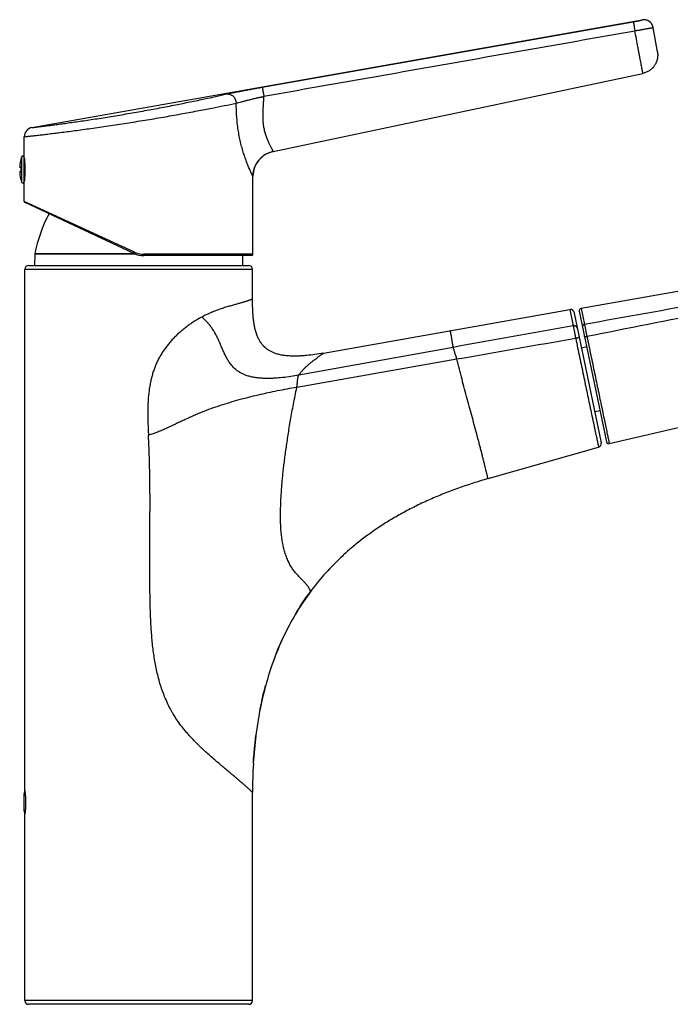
# Model space of a CAD drawing. Header units: millimetres. Extents: x -139 to 522, y -59 to 433.
# Tile 36 of 40: x 251 to 391, y 221 to 433. Entities that reach past the tile are written whole.
import ezdxf

# ---------------------------------------------------------------- set-up
doc = ezdxf.new("R2010")
doc.units = ezdxf.units.MM
doc.header["$LTSCALE"] = 23.1
doc.layers.get('0').update_dxf_attribs({"linetype": 'CONTINUOUS'})
doc.layers.add('ACHSEN', color=7, linetype='CONTINUOUS')

msp = doc.modelspace()

# ---------------------------------------------------------------- linework, layer by layer
at = {"color": 7, "linetype": 'CONTINUOUS'}
for p, q in [((253.61, 409.9), (384.91, 433.05)), ((387.23, 431.39), (387.22, 431.43)), ((388.15, 426.16), (387.23, 431.39)), ((305.52, 404.77), (385.04, 421.54)), ((251.96, 403.42), (251.96, 407.93)), ((303.91, 404.16), (304.03, 404.22)), ((304.03, 404.22), (304.15, 404.29)), ((304.15, 404.29), (304.27, 404.35)), ((304.27, 404.35), (304.39, 404.4)), ((304.39, 404.4), (304.51, 404.46)), ((304.51, 404.46), (304.64, 404.51)), ((304.64, 404.51), (304.76, 404.56)), ((304.76, 404.56), (304.89, 404.6)), ((304.89, 404.6), (305.02, 404.64)), ((305.27, 404.72), (305.41, 404.75)), ((305.41, 404.75), (305.52, 404.77)), ((251.96, 398.27), (251.96, 403.47)), ((251.96, 403.47), (251.96, 403.47)), ((301.79, 401.96), (301.86, 402.08)), ((301.86, 402.08), (301.93, 402.2)), ((301.93, 402.19), (302, 402.31)), ((302, 402.31), (302.07, 402.42)), ((302.07, 402.42), (302.14, 402.54)), ((302.14, 402.53), (302.22, 402.65)), ((302.22, 402.64), (302.3, 402.75)), ((302.3, 402.75), (302.39, 402.86)), ((302.39, 402.86), (302.47, 402.96)), ((302.47, 402.96), (302.56, 403.06)), ((302.56, 403.06), (302.65, 403.16)), ((302.65, 403.16), (302.75, 403.26)), ((302.74, 403.26), (302.84, 403.35)), ((302.84, 403.35), (302.94, 403.44)), ((302.94, 403.44), (303.04, 403.53)), ((303.04, 403.53), (303.14, 403.62)), ((303.14, 403.62), (303.25, 403.71)), ((303.24, 403.71), (303.35, 403.79)), ((303.35, 403.79), (303.46, 403.87)), ((303.46, 403.87), (303.57, 403.94)), ((303.57, 403.94), (303.68, 404.02)), ((303.68, 404.02), (303.8, 404.09)), ((303.79, 404.09), (303.91, 404.16)), ((250.97, 401.37), (251.26, 401.37)), ((251.26, 400.37), (250.97, 400.37)), ((251.26, 400.37), (251.26, 401.37)), ((301.18, 399.91), (301.2, 400.05)), ((301.2, 400.05), (301.22, 400.18)), ((301.21, 400.18), (301.24, 400.32)), ((301.24, 400.31), (301.26, 400.45)), ((301.26, 400.44), (301.29, 400.58)), ((301.29, 400.58), (301.32, 400.71)), ((301.32, 400.71), (301.35, 400.84)), ((301.35, 400.84), (301.39, 400.97)), ((301.39, 400.97), (301.43, 401.1)), ((301.43, 401.09), (301.47, 401.23)), ((301.47, 401.22), (301.52, 401.35)), ((301.52, 401.35), (301.57, 401.48)), ((301.57, 401.47), (301.62, 401.6)), ((301.62, 401.6), (301.68, 401.72)), ((301.67, 401.72), (301.73, 401.84)), ((301.73, 401.84), (301.8, 401.96)), ((251.96, 394.03), (251.96, 398.32)), ((251.96, 398.27), (251.96, 398.27)), ((301.16, 399.65), (301.17, 399.78)), ((301.16, 399.51), (301.16, 399.65)), ((301.16, 399.52), (301.16, 399.52)), ((301.16, 399.39), (301.16, 399.51)), ((301.16, 382.67), (301.16, 399.39)), ((301.17, 399.78), (301.18, 399.92)), ((275.55, 382.84), (252.13, 393.76)), ((254.24, 382.69), (254.19, 380.27)), ((300.86, 382.37), (277.67, 382.37)), ((298.89, 382.37), (298.92, 380.27)), ((252.06, 267.44), (252.06, 379.47)), ((252.86, 380.27), (300.26, 380.27)), ((301.06, 373.02), (301.06, 379.47)), ((405.35, 376.94), (371.75, 371.03)), ((316.3, 361.42), (369.3, 370.79)), ((370.19, 370.36), (376.07, 342.12)), ((371.35, 370.43), (377.2, 342.34)), ((476.57, 364.76), (377.8, 341.96)), ((302.77, 363.78), (302.73, 363.85)), ((303.66, 362.72), (303.63, 362.74)), ((303.72, 362.65), (303.66, 362.72)), ((351.72, 334.44), (375.5, 341.22)), ((251.96, 263.07), (251.96, 266.67)), ((301.06, 222.27), (301.06, 267)), ((252.06, 222.27), (252.06, 262.3)), ((300.26, 221.47), (252.86, 221.47))]:
    msp.add_line(p, q, dxfattribs=at)
at = {"color": 9, "linetype": 'CONTINUOUS'}
for p, q in [((303.15, 418.56), (382.96, 432.64)), ((384.91, 433.02), (384.91, 433.05)), ((387.22, 431.43), (387.22, 431.42)), ((251.37, 403.56), (251.37, 398.18)), ((275.67, 383.11), (251.96, 394.03)), ((275.81, 382.73), (254.24, 382.73)), ((275.89, 382.69), (254.24, 382.69)), ((301.16, 382.67), (277.68, 382.67)), ((252.06, 379.47), (301.06, 379.47)), ((369.3, 370.79), (370.03, 367.31)), ((371.75, 371.03), (372.46, 367.58)), ((372.46, 367.58), (373, 364.97)), ((344.24, 362.66), (311.01, 356.68)), ((345.01, 360.09), (310.59, 354.06)), ((301.06, 222.27), (252.06, 222.27))]:
    msp.add_line(p, q, dxfattribs=at)
at = {"color": 7, "linetype": 'CONTINUOUS'}
for points in [[(305.02, 404.64), (305.15, 404.68), (305.27, 404.72), (305.41, 404.75)], [(370.17, 370.35), (370.15, 370.37), (370.14, 370.4), (370.12, 370.43), (370.11, 370.46), (370.09, 370.48), (370.07, 370.51), (370.05, 370.53), (370.03, 370.55), (370.01, 370.58), (369.98, 370.6), (369.96, 370.62), (369.94, 370.64), (369.91, 370.66), (369.88, 370.67), (369.86, 370.69), (369.83, 370.71), (369.8, 370.72), (369.78, 370.73), (369.75, 370.75), (369.72, 370.76), (369.69, 370.77), (369.66, 370.78), (369.63, 370.78), (369.6, 370.79), (369.57, 370.8), (369.54, 370.8), (369.51, 370.8), (369.47, 370.81), (369.44, 370.81), (369.41, 370.81), (369.38, 370.8), (369.35, 370.8), (369.32, 370.8), (369.3, 370.79)], [(302.07, 365.16), (302.04, 365.24), (301.97, 365.43), (301.9, 365.63), (301.84, 365.83), (301.77, 366.04), (301.71, 366.26), (301.65, 366.49), (301.59, 366.74)], [(303.63, 362.74), (303.53, 362.84), (303.43, 362.94), (303.34, 363.04), (303.25, 363.15), (303.16, 363.26), (303.07, 363.37), (302.98, 363.49), (302.89, 363.61), (302.81, 363.73), (302.73, 363.85)], [(310.28, 305.29), (310.6, 305.83), (311, 306.48), (311.41, 307.12), (311.83, 307.76), (312.26, 308.39), (312.69, 309.02), (313.14, 309.64), (313.58, 310.24)], [(305.54, 295.21), (305.77, 295.82), (306.06, 296.6), (306.37, 297.36), (306.68, 298.12), (307, 298.87), (307.32, 299.6), (307.66, 300.33)], [(302.65, 284.68), (302.83, 285.57), (303.03, 286.5), (303.24, 287.42), (303.45, 288.32), (303.68, 289.2), (303.88, 289.97)], [(301.24, 273.23), (301.3, 274.26), (301.39, 275.38), (301.49, 276.49), (301.6, 277.57), (301.71, 278.63), (301.79, 279.23)]]:
    msp.add_lwpolyline(points, dxfattribs=at)
for centre, radius, start, end in [((385.25, 431.08), 2, 10, 100), ((253.96, 407.93), 2, 100, 180), ((306.66, 399.39), 5.5, 102.1909, 178.6682), ((306.66, 399.4), 5.49, 101.9025, 102.1861), ((259.96, 400.87), 9, 162.6114, 176.8153), ((251.66, 403.47), 0.3, 0, 162.6114), ((252.24, 403.31), 0.3, 201.27, 213.3398), ((259.96, 400.87), 9, 183.1847, 197.3886), ((251.66, 398.27), 0.3, 197.3886, 0), ((252.24, 398.43), 0.3, 146.6602, 158.73), ((306.66, 399.39), 5.5, 178.6887, 180), ((252.26, 394.03), 0.3, 180, 245), ((283.73, 377.2), 30, 151.8349, 169.3825), ((254.44, 382.69), 0.2, 169.3825, 179), ((277.67, 387.37), 5, 245, 270), ((300.86, 382.67), 0.3, 270, 0), ((252.86, 379.47), 0.8, 90, 180), ((300.26, 379.47), 0.8, 0, 90), ((371.84, 370.53), 0.5, 99.9797, 191.77), ((308.22, 367.35), 6.51, 213.1569, 213.4229), ((307.62, 366.88), 5.75, 226.0028, 226.4167), ((375.28, 341.99), 0.8, 285.9223, 9.4727), ((377.69, 342.45), 0.5, 191.77, 283.0008), ((358.33, 276.82), 55.85, 143.2477, 149.3549), ((359.99, 275.88), 57.76, 149.3879, 154.95), ((363.46, 274.22), 61.6, 154.9204, 160.0824), ((368.29, 272.5), 66.73, 160.1051, 164.8212), ((374.85, 270.68), 73.54, 164.7934, 169.0283), ((382.98, 269.13), 81.82, 169.0426, 172.9089), ((393.27, 267.82), 92.2, 172.8895, 176.6363), ((404.67, 267.13), 103.61, 176.6248, 180.0689), ((254.96, 266.67), 3, 165.1649, 180), ((254.96, 263.07), 3, 180, 194.8351), ((252.86, 222.27), 0.8, 180, 270), ((300.26, 222.27), 0.8, 270, 360)]:
    msp.add_arc(centre, radius, start, end, dxfattribs=at)
at = {"color": 9, "linetype": 'CONTINUOUS'}
for centre, radius, start, end in [((385.26, 431.05), 2, 10.9219, 100.0025), ((385.26, 431.05), 2, 10.0001, 10.8175), ((277.68, 387.48), 4.81, 245.2861, 270.0114)]:
    msp.add_arc(centre, radius, start, end, dxfattribs=at)
for points, knots in [([(382.96, 432.64), (383.09, 432.66), (383.34, 432.71), (383.65, 432.76), (383.88, 432.81), (384.05, 432.84), (384.2, 432.87), (384.34, 432.89), (384.47, 432.92), (384.58, 432.94), (384.67, 432.96), (384.73, 432.97), (384.77, 432.98), (384.8, 432.99), (384.83, 432.99), (384.85, 433), (384.87, 433), (384.89, 433.01), (384.9, 433.01), (384.9, 433.01), (384.91, 433.01), (384.91, 433.01), (384.91, 433.02), (384.91, 433.02), (384.91, 433.02)], [0, 0, 0, 0, 0.195776, 0.383777, 0.472565, 0.556737, 0.635474, 0.708051, 0.773775, 0.832012, 0.882248, 0.904211, 0.924001, 0.941574, 0.956889, 0.969905, 0.980592, 0.988942, 0.992239, 0.994948, 0.997069, 0.998605, 0.999563, 1, 1, 1, 1]), ([(382.96, 432.64), (382.96, 432.64), (382.96, 432.64), (382.96, 432.64), (382.96, 432.63), (382.96, 432.63), (382.97, 432.61), (382.97, 432.6), (382.97, 432.57), (382.98, 432.55), (382.98, 432.52), (382.99, 432.47), (383.01, 432.4), (383.03, 432.3), (383.05, 432.18), (383.07, 432.06), (383.1, 431.91), (383.13, 431.71), (383.18, 431.42), (383.25, 431.06), (383.29, 430.82), (383.31, 430.69)], [0, 0, 0, 0, 0.000736, 0.002054, 0.003957, 0.006443, 0.013163, 0.0222, 0.033533, 0.047137, 0.062979, 0.081023, 0.123546, 0.174308, 0.232838, 0.298591, 0.370956, 0.449259, 0.620717, 0.806598, 1, 1, 1, 1]), ([(303.5, 416.65), (310.15, 417.82), (320.13, 419.57), (333.43, 421.91), (343.41, 423.67), (353.38, 425.43), (366.69, 427.77), (376.66, 429.52), (383.31, 430.69)], [0, 0, 0, 0, 0.25, 0.375, 0.5, 0.625, 0.75, 1, 1, 1, 1]), ([(383.31, 430.69), (383.57, 430.74), (383.95, 430.8), (384.45, 430.89), (384.81, 430.96), (385.16, 431.02), (385.48, 431.08), (385.79, 431.13), (386.08, 431.18), (386.33, 431.23), (386.53, 431.27), (386.67, 431.29), (386.77, 431.31), (386.85, 431.32), (386.93, 431.34), (387, 431.35), (387.06, 431.36), (387.1, 431.37), (387.13, 431.38), (387.15, 431.38), (387.17, 431.38), (387.19, 431.39), (387.2, 431.39), (387.21, 431.39), (387.22, 431.39), (387.22, 431.39), (387.22, 431.39), (387.22, 431.39), (387.23, 431.39), (387.23, 431.39), (387.23, 431.39), (387.23, 431.39), (387.23, 431.39), (387.23, 431.39), (387.23, 431.39)], [0, 0, 0, 0, 0.195373, 0.290645, 0.383086, 0.471811, 0.555972, 0.634763, 0.70743, 0.77328, 0.831681, 0.857911, 0.882075, 0.904117, 0.923982, 0.941623, 0.956998, 0.970071, 0.975734, 0.98081, 0.985296, 0.98919, 0.992488, 0.995189, 0.996316, 0.997292, 0.998119, 0.998795, 0.999322, 0.999698, 0.999829, 0.999924, 0.99998, 1, 1, 1, 1]), ([(385.04, 421.54), (385.04, 421.55), (385.04, 421.58), (385.03, 421.62), (385.02, 421.69), (385, 421.77), (384.98, 421.87), (384.95, 422.04), (384.9, 422.31), (384.82, 422.7), (384.73, 423.16), (384.63, 423.7), (384.52, 424.3), (384.39, 424.96), (384.25, 425.67), (384.11, 426.43), (383.9, 427.52), (383.63, 428.94), (383.42, 430.1), (383.31, 430.69)], [0, 0, 0, 0, 0.003241, 0.008168, 0.014932, 0.023685, 0.034581, 0.047718, 0.080857, 0.123286, 0.174537, 0.233614, 0.299672, 0.371993, 0.449904, 0.532843, 0.620233, 0.806414, 1, 1, 1, 1]), ([(253.61, 409.9), (253.61, 409.9), (253.62, 409.9), (253.63, 409.9), (253.66, 409.9), (253.69, 409.91), (253.73, 409.91), (253.81, 409.92), (253.92, 409.93), (254.09, 409.95), (254.3, 409.98), (254.54, 410.01), (254.81, 410.04), (255.13, 410.08), (255.61, 410.14), (256.31, 410.23), (257.23, 410.34), (258.29, 410.48), (259.46, 410.63), (260.74, 410.81), (262.13, 411), (264.15, 411.28), (266.85, 411.68), (270.26, 412.22), (273.82, 412.81), (277.43, 413.44), (281.01, 414.1), (285.45, 414.95), (290.27, 415.95), (293.92, 416.75), (295.5, 417.11)], [0, 0, 0, 0, 0.000112, 0.000447, 0.001004, 0.001782, 0.002782, 0.004002, 0.007103, 0.011082, 0.015935, 0.02165, 0.028219, 0.035631, 0.043874, 0.062793, 0.084849, 0.109898, 0.137768, 0.168275, 0.201211, 0.236355, 0.312313, 0.394123, 0.47963, 0.566616, 0.652858, 0.736178, 0.88576, 1, 1, 1, 1]), ([(295.5, 417.11), (295.72, 417.16), (296.2, 417.26), (296.97, 417.42), (297.84, 417.59), (298.8, 417.77), (299.82, 417.96), (300.9, 418.16), (301.83, 418.33), (302.58, 418.46), (302.96, 418.53), (303.15, 418.56)], [0, 0, 0, 0, 0.086766, 0.188302, 0.302891, 0.428607, 0.563352, 0.704946, 0.851254, 0.925476, 1, 1, 1, 1]), ([(295.5, 417.11), (295.56, 417.12), (295.68, 417.13), (295.86, 417.12), (296.05, 417.09), (296.29, 417.02), (296.58, 416.88), (296.89, 416.64), (297.16, 416.33), (297.37, 415.96), (297.5, 415.56), (297.55, 415.28), (297.56, 415.14)], [0, 0, 0, 0, 0.056786, 0.113945, 0.171699, 0.230237, 0.350011, 0.474059, 0.602183, 0.733506, 0.866657, 1, 1, 1, 1]), ([(303.15, 418.56), (303.16, 418.56), (303.16, 418.56), (303.16, 418.55), (303.16, 418.53), (303.16, 418.52), (303.17, 418.5), (303.17, 418.47), (303.18, 418.44), (303.19, 418.39), (303.2, 418.32), (303.22, 418.22), (303.24, 418.11), (303.26, 417.99), (303.29, 417.85), (303.32, 417.64), (303.37, 417.37), (303.44, 417.01), (303.48, 416.77), (303.5, 416.65)], [0, 0, 0, 0, 0.002096, 0.006518, 0.013258, 0.022303, 0.033631, 0.047217, 0.06303, 0.081034, 0.123449, 0.174074, 0.23245, 0.298044, 0.370261, 0.448443, 0.619808, 0.805915, 1, 1, 1, 1]), ([(251.96, 407.93), (251.96, 407.93), (251.96, 407.93), (251.96, 407.93), (251.97, 407.93), (251.98, 407.93), (251.99, 407.93), (252.01, 407.93), (252.04, 407.94), (252.09, 407.94), (252.15, 407.95), (252.21, 407.96), (252.29, 407.96), (252.38, 407.97), (252.51, 407.99), (252.71, 408.01), (252.97, 408.04), (253.27, 408.07), (253.61, 408.11), (253.99, 408.15), (254.41, 408.2), (255.04, 408.27), (255.91, 408.37), (257.06, 408.51), (258.34, 408.67), (259.73, 408.84), (261.24, 409.03), (262.85, 409.24), (264.54, 409.47), (266.95, 409.8), (270.09, 410.25), (273.95, 410.84), (277.88, 411.47), (281.77, 412.13), (285.53, 412.79), (289.05, 413.45), (293.04, 414.22), (295.83, 414.78), (297.56, 415.14)], [0, 0, 0, 0, 0.000028, 0.000112, 0.000251, 0.000447, 0.000698, 0.001005, 0.001786, 0.00279, 0.004016, 0.005463, 0.007132, 0.009021, 0.011129, 0.016001, 0.021739, 0.028333, 0.035771, 0.044042, 0.05313, 0.06302, 0.085138, 0.110245, 0.138168, 0.168716, 0.201684, 0.236846, 0.273968, 0.3128, 0.394557, 0.479979, 0.566867, 0.653019, 0.736268, 0.814521, 0.88578, 1, 1, 1, 1]), ([(297.56, 415.14), (297.73, 415.18), (298.1, 415.28), (298.7, 415.44), (299.26, 415.58), (299.73, 415.7), (300.11, 415.8), (300.51, 415.9), (300.91, 416), (301.33, 416.11), (301.68, 416.19), (301.96, 416.26), (302.18, 416.31), (302.4, 416.35), (302.58, 416.39), (302.73, 416.42), (302.84, 416.44), (302.95, 416.47), (303.06, 416.49), (303.16, 416.51), (303.23, 416.53), (303.29, 416.54), (303.34, 416.56), (303.41, 416.58), (303.47, 416.6), (303.5, 416.61)], [0, 0, 0, 0, 0.087365, 0.189482, 0.304502, 0.366228, 0.430416, 0.496795, 0.565084, 0.634994, 0.706267, 0.742341, 0.778667, 0.815212, 0.851945, 0.87037, 0.888828, 0.907314, 0.925824, 0.944352, 0.953622, 0.962894, 0.972169, 0.981445, 1, 1, 1, 1]), ([(301.16, 399.39), (301.16, 399.39), (301.16, 399.39), (301.16, 399.39), (301.16, 399.4), (301.15, 399.4), (301.15, 399.4), (301.15, 399.41), (301.14, 399.42), (301.13, 399.44), (301.13, 399.45), (301.11, 399.48), (301.09, 399.52), (301.06, 399.58), (301.03, 399.64), (300.99, 399.72), (300.95, 399.81), (300.9, 399.91), (300.85, 400.01), (300.77, 400.18), (300.66, 400.41), (300.52, 400.71), (300.37, 401.06), (300.21, 401.43), (300.04, 401.85), (299.8, 402.46), (299.5, 403.29), (299.14, 404.37), (298.79, 405.53), (298.47, 406.78), (298.19, 408.09), (297.96, 409.44), (297.81, 410.6), (297.72, 411.54), (297.67, 412.26), (297.62, 412.98), (297.6, 413.57), (297.58, 414.05), (297.57, 414.54), (297.56, 414.9), (297.56, 415.14)], [0, 0, 0, 0, 0.000012, 0.000068, 0.000168, 0.000313, 0.000735, 0.001336, 0.002114, 0.003071, 0.004206, 0.005518, 0.008676, 0.012543, 0.017118, 0.022399, 0.028381, 0.035057, 0.042416, 0.050448, 0.06848, 0.089048, 0.11204, 0.137317, 0.164716, 0.194074, 0.25805, 0.328069, 0.403053, 0.482064, 0.564291, 0.64902, 0.735553, 0.779278, 0.823208, 0.867286, 0.911465, 0.933582, 0.955713, 1, 1, 1, 1]), ([(305.52, 404.77), (305.52, 404.77), (305.52, 404.77), (305.52, 404.78), (305.52, 404.78), (305.52, 404.78), (305.52, 404.78), (305.51, 404.79), (305.51, 404.8), (305.5, 404.81), (305.5, 404.82), (305.48, 404.84), (305.47, 404.87), (305.45, 404.91), (305.42, 404.95), (305.39, 405.01), (305.36, 405.07), (305.32, 405.14), (305.28, 405.21), (305.22, 405.33), (305.13, 405.49), (305.02, 405.7), (304.9, 405.94), (304.77, 406.21), (304.63, 406.51), (304.49, 406.83), (304.35, 407.17), (304.15, 407.67), (303.91, 408.35), (303.7, 409.08), (303.56, 409.7), (303.48, 410.1), (303.43, 410.43), (303.4, 410.69), (303.37, 410.95), (303.34, 411.21), (303.33, 411.47), (303.32, 411.83), (303.31, 412.28), (303.32, 412.73), (303.33, 413.09), (303.34, 413.36), (303.35, 413.63), (303.37, 413.91), (303.38, 414.18), (303.4, 414.45), (303.41, 414.73), (303.43, 414.96), (303.44, 415.14), (303.44, 415.28), (303.45, 415.41), (303.46, 415.55), (303.46, 415.69), (303.47, 415.82), (303.48, 415.94), (303.49, 416.03), (303.5, 416.1), (303.5, 416.17), (303.51, 416.23), (303.51, 416.3), (303.51, 416.37), (303.51, 416.44), (303.5, 416.51), (303.5, 416.58), (303.5, 416.62), (303.5, 416.65)], [0, 0, 0, 0, 0.000038, 0.000112, 0.000226, 0.00038, 0.00081, 0.001405, 0.002165, 0.003091, 0.004182, 0.005439, 0.008451, 0.012127, 0.016469, 0.021477, 0.027151, 0.033486, 0.040474, 0.048107, 0.065271, 0.084909, 0.106946, 0.131275, 0.157754, 0.186253, 0.216647, 0.248819, 0.318024, 0.392979, 0.432359, 0.47287, 0.493517, 0.514406, 0.535521, 0.556846, 0.578362, 0.600043, 0.643791, 0.687913, 0.71007, 0.732275, 0.754515, 0.776783, 0.799073, 0.821378, 0.843695, 0.866019, 0.877183, 0.888347, 0.899512, 0.910679, 0.921846, 0.933008, 0.944171, 0.949757, 0.955347, 0.960934, 0.966512, 0.972087, 0.977669, 0.983255, 0.988839, 0.994419, 1, 1, 1, 1]), ([(477.89, 386.69), (460.32, 383.47), (433.97, 378.67), (398.83, 372.32), (381.25, 369.16), (372.46, 367.58)], [0, 0, 0, 0, 0.499988, 0.749991, 1, 1, 1, 1]), ([(478.14, 385.43), (469.37, 383.77), (451.83, 380.42), (425.54, 375.33), (399.27, 370.19), (381.76, 366.72), (373, 364.97)], [0, 0, 0, 0, 0.249997, 0.499996, 0.749997, 1, 1, 1, 1]), ([(275.55, 382.84), (275.55, 382.84), (275.55, 382.84), (275.55, 382.84), (275.55, 382.85), (275.56, 382.85), (275.56, 382.86), (275.56, 382.87), (275.57, 382.89), (275.58, 382.9), (275.59, 382.93), (275.6, 382.96), (275.62, 383.01), (275.65, 383.06), (275.66, 383.09), (275.67, 383.11)], [0, 0, 0, 0, 0.002008, 0.00594, 0.0206, 0.044504, 0.077507, 0.119328, 0.169584, 0.227808, 0.293456, 0.44449, 0.617014, 0.804536, 1, 1, 1, 1]), ([(277.67, 382.37), (277.67, 382.37), (277.67, 382.37), (277.67, 382.38), (277.67, 382.38), (277.67, 382.39), (277.67, 382.41), (277.67, 382.42), (277.68, 382.44), (277.68, 382.47), (277.68, 382.51), (277.68, 382.56), (277.68, 382.61), (277.68, 382.65), (277.68, 382.67)], [0, 0, 0, 0, 0.006546, 0.021554, 0.0457, 0.078902, 0.120896, 0.171302, 0.22965, 0.295388, 0.446458, 0.618743, 0.805645, 1, 1, 1, 1]), ([(301.06, 373.02), (301.06, 373.02), (301.06, 373.02), (301.06, 373.02), (301.06, 373.02), (301.05, 373.02), (301.05, 373.02), (301.05, 373.01), (301.05, 373.01), (301.04, 373.01), (301.03, 373.01), (301.02, 373), (301.01, 373), (301, 372.99), (300.98, 372.99), (300.95, 372.97), (300.91, 372.96), (300.86, 372.94), (300.81, 372.92), (300.76, 372.9), (300.69, 372.88), (300.6, 372.85), (300.47, 372.8), (300.29, 372.74), (300.09, 372.67), (299.87, 372.6), (299.62, 372.52), (299.35, 372.43), (299.06, 372.34), (298.64, 372.22), (298.05, 372.05), (297.28, 371.83), (296.59, 371.64), (296.01, 371.48), (295.54, 371.34), (295.05, 371.19), (294.55, 371.03), (294.04, 370.86), (293.51, 370.67), (292.97, 370.47), (292.42, 370.25), (291.86, 370.01), (291.09, 369.66), (290.51, 369.38), (290.13, 369.17)], [0, 0, 0, 0, 0.000019, 0.000071, 0.000159, 0.00028, 0.000437, 0.000628, 0.001114, 0.001738, 0.002502, 0.003404, 0.004444, 0.005622, 0.006937, 0.009978, 0.013564, 0.017692, 0.022359, 0.027561, 0.033294, 0.039558, 0.05366, 0.069842, 0.088072, 0.108318, 0.130545, 0.154724, 0.180821, 0.208803, 0.270286, 0.3389, 0.414472, 0.454812, 0.496818, 0.540458, 0.585696, 0.632496, 0.680823, 0.730631, 0.781869, 0.834484, 0.88842, 1, 1, 1, 1]), ([(290.13, 369.17), (290.01, 369.11), (289.77, 368.98), (289.28, 368.7), (288.79, 368.41), (288.31, 368.1), (287.95, 367.86), (287.59, 367.61), (287.1, 367.26), (286.51, 366.81), (285.8, 366.24), (285.12, 365.64), (284.45, 365), (283.8, 364.33), (283.18, 363.63), (282.59, 362.9), (282.03, 362.13), (281.51, 361.34), (281.12, 360.66), (280.82, 360.1), (280.61, 359.67), (280.41, 359.24), (280.15, 358.65), (279.87, 357.91), (279.57, 357.01), (279.32, 356.09), (279.11, 355.15), (278.93, 354.22), (278.74, 352.96), (278.62, 351.69), (278.55, 350.42), (278.52, 349.47), (278.51, 348.51), (278.52, 347.56), (278.55, 346.6), (278.58, 345.81), (278.61, 345.17), (278.63, 344.69), (278.65, 344.22), (278.67, 343.9), (278.68, 343.74)], [0, 0, 0, 0, 0.013848, 0.027855, 0.05632, 0.070765, 0.085341, 0.100039, 0.11485, 0.144785, 0.175096, 0.205731, 0.23664, 0.267778, 0.299106, 0.330588, 0.362191, 0.393887, 0.425654, 0.441559, 0.457474, 0.473399, 0.489331, 0.521211, 0.553107, 0.585014, 0.616929, 0.648847, 0.680769, 0.744607, 0.776531, 0.808455, 0.84038, 0.872304, 0.904228, 0.936152, 0.952114, 0.968076, 0.984038, 1, 1, 1, 1]), ([(311.01, 356.68), (310.43, 356.57), (309.28, 356.38), (307.54, 356.15), (306.08, 356.03), (304.91, 355.98), (304.03, 355.97), (303.15, 356), (302.28, 356.07), (301.41, 356.19), (300.55, 356.37), (299.71, 356.62), (299.04, 356.9), (298.52, 357.17), (298.14, 357.39), (297.78, 357.64), (297.44, 357.91), (297.11, 358.2), (296.7, 358.62), (296.24, 359.19), (295.75, 359.92), (295.33, 360.69), (294.95, 361.48), (294.59, 362.28), (294.25, 363.08), (293.91, 363.87), (293.55, 364.65), (293.17, 365.41), (292.75, 366.14), (292.3, 366.84), (291.82, 367.49), (291.29, 368.1), (290.73, 368.66), (290.34, 369.01), (290.13, 369.17)], [0, 0, 0, 0, 0.063632, 0.12726, 0.190877, 0.222681, 0.254477, 0.286264, 0.318037, 0.349794, 0.381532, 0.413249, 0.444949, 0.460801, 0.476653, 0.492508, 0.508367, 0.524234, 0.540109, 0.571874, 0.603675, 0.635485, 0.667267, 0.698969, 0.730537, 0.761907, 0.793014, 0.823795, 0.854193, 0.884173, 0.913721, 0.94285, 0.971593, 1, 1, 1, 1]), ([(344.24, 362.66), (344.2, 362.94), (344.13, 363.34), (344.04, 363.86), (343.98, 364.21), (343.93, 364.53), (343.87, 364.83), (343.83, 365.09), (343.78, 365.33), (343.75, 365.55), (343.71, 365.73), (343.68, 365.87), (343.67, 365.96), (343.65, 366.02), (343.64, 366.07), (343.63, 366.12), (343.62, 366.15), (343.61, 366.19), (343.61, 366.21), (343.6, 366.23), (343.6, 366.24), (343.6, 366.24), (343.6, 366.24), (343.59, 366.25), (343.59, 366.25)], [0, 0, 0, 0, 0.231076, 0.335924, 0.433421, 0.523308, 0.605488, 0.680041, 0.746992, 0.806233, 0.857557, 0.900797, 0.919391, 0.936017, 0.950726, 0.963528, 0.974404, 0.98334, 0.990336, 0.995398, 0.997215, 0.998568, 0.999477, 1, 1, 1, 1]), ([(370.94, 366.74), (370.93, 366.79), (370.9, 366.88), (370.83, 367.01), (370.73, 367.12), (370.61, 367.21), (370.48, 367.27), (370.33, 367.31), (370.18, 367.33), (370.08, 367.32), (370.03, 367.31)], [0, 0, 0, 0, 0.120167, 0.241078, 0.363354, 0.487401, 0.613352, 0.741062, 0.870138, 1, 1, 1, 1]), ([(370.03, 367.31), (370.06, 367.16), (370.13, 366.79), (370.26, 366.16), (370.41, 365.39), (370.52, 364.85), (370.58, 364.57)], [0, 0, 0, 0, 0.163608, 0.404497, 0.694566, 1, 1, 1, 1]), ([(372.46, 367.58), (372.43, 367.58), (372.37, 367.56), (372.28, 367.52), (372.2, 367.46), (372.13, 367.39), (372.09, 367.3), (372.05, 367.21), (372.04, 367.12), (372.05, 367.06), (372.06, 367.03)], [0, 0, 0, 0, 0.129718, 0.258807, 0.386615, 0.512681, 0.636804, 0.759088, 0.879937, 1, 1, 1, 1]), ([(371.33, 364.88), (371.33, 364.88), (371.33, 364.87), (371.32, 364.85), (371.3, 364.83), (371.28, 364.81), (371.25, 364.79), (371.21, 364.77), (371.17, 364.75), (371.1, 364.72), (371, 364.68), (370.87, 364.64), (370.73, 364.6), (370.63, 364.58), (370.58, 364.57)], [0, 0, 0, 0, 0.018737, 0.041372, 0.070159, 0.106046, 0.149319, 0.199917, 0.257574, 0.321884, 0.468319, 0.634224, 0.813639, 1, 1, 1, 1]), ([(370.58, 364.57), (370.86, 363.23), (371.28, 361.23), (371.83, 358.58), (372.24, 356.62), (372.64, 354.7), (373.04, 352.8), (373.43, 350.97), (373.8, 349.2), (374.1, 347.78), (374.33, 346.71), (374.49, 345.95), (374.64, 345.24), (374.78, 344.57), (374.91, 343.95), (375.03, 343.39), (375.14, 342.89), (375.24, 342.44), (375.31, 342.12), (375.36, 341.89), (375.39, 341.75), (375.41, 341.62), (375.44, 341.52), (375.46, 341.43), (375.47, 341.36), (375.48, 341.32), (375.48, 341.29), (375.49, 341.27), (375.49, 341.25), (375.5, 341.24), (375.5, 341.23), (375.5, 341.23), (375.5, 341.22), (375.5, 341.22), (375.5, 341.22)], [0, 0, 0, 0, 0.171743, 0.256641, 0.340584, 0.423336, 0.504486, 0.583468, 0.659481, 0.731456, 0.765477, 0.797897, 0.828506, 0.857147, 0.883664, 0.907881, 0.929602, 0.948604, 0.964674, 0.971572, 0.977699, 0.98305, 0.987637, 0.991475, 0.994582, 0.995866, 0.996973, 0.997905, 0.998663, 0.99925, 0.999668, 0.999813, 0.999917, 1, 1, 1, 1]), ([(373, 364.97), (372.97, 364.96), (372.91, 364.95), (372.81, 364.94), (372.73, 364.93), (372.66, 364.92), (372.61, 364.92), (372.58, 364.92), (372.56, 364.93), (372.53, 364.93), (372.52, 364.93), (372.5, 364.94), (372.49, 364.95), (372.49, 364.95), (372.49, 364.96)], [0, 0, 0, 0, 0.186357, 0.366218, 0.532811, 0.67996, 0.744569, 0.802446, 0.853157, 0.8964, 0.932072, 0.960404, 0.982287, 1, 1, 1, 1]), ([(373, 364.97), (373.28, 363.65), (373.82, 361.03), (374.63, 357.14), (375.41, 353.39), (376.15, 349.88), (376.71, 347.17), (377.11, 345.27), (377.35, 344.09), (377.53, 343.24), (377.69, 342.47), (377.73, 342.28), (377.81, 341.92), (377.8, 341.96)], [0, 0, 0, 0, 0.172411, 0.341834, 0.506106, 0.661227, 0.799867, 0.859418, 0.91003, 0.950044, 0.978353, 0.99478, 1, 1, 1, 1]), ([(345.01, 360.09), (344.98, 360.22), (344.9, 360.49), (344.79, 360.88), (344.67, 361.25), (344.56, 361.61), (344.45, 361.93), (344.37, 362.18), (344.32, 362.36), (344.29, 362.47), (344.26, 362.57), (344.25, 362.63), (344.24, 362.66)], [0, 0, 0, 0, 0.153594, 0.306709, 0.455371, 0.595584, 0.723329, 0.835246, 0.88435, 0.928426, 0.967107, 1, 1, 1, 1]), ([(311.01, 356.68), (311.07, 356.76), (311.18, 356.94), (311.44, 357.28), (311.71, 357.6), (312, 357.92), (312.29, 358.22), (312.67, 358.58), (313.14, 358.99), (313.6, 359.38), (313.97, 359.68), (314.27, 359.91), (314.53, 360.12), (314.85, 360.36), (315.15, 360.59), (315.37, 360.75), (315.52, 360.86), (315.66, 360.97), (315.79, 361.06), (315.9, 361.14), (316, 361.21), (316.08, 361.26), (316.13, 361.3), (316.16, 361.32), (316.19, 361.35), (316.22, 361.36), (316.25, 361.38), (316.26, 361.39), (316.28, 361.4), (316.29, 361.41), (316.29, 361.41), (316.3, 361.41), (316.3, 361.41), (316.3, 361.42), (316.3, 361.42), (316.3, 361.42)], [0, 0, 0, 0, 0.044025, 0.088288, 0.17736, 0.22207, 0.266765, 0.355612, 0.442897, 0.527344, 0.607642, 0.64585, 0.682586, 0.751245, 0.81295, 0.841019, 0.867098, 0.891097, 0.912929, 0.932512, 0.949777, 0.964649, 0.97116, 0.977041, 0.982279, 0.986864, 0.990785, 0.994032, 0.99659, 0.997606, 0.998446, 0.999106, 0.999586, 0.999885, 1, 1, 1, 1]), ([(351.72, 334.44), (351.72, 334.44), (351.72, 334.44), (351.72, 334.44), (351.72, 334.44), (351.72, 334.44), (351.72, 334.44), (351.72, 334.45), (351.72, 334.45), (351.72, 334.46), (351.72, 334.46), (351.72, 334.47), (351.71, 334.48), (351.71, 334.49), (351.71, 334.51), (351.7, 334.53), (351.69, 334.56), (351.68, 334.6), (351.67, 334.64), (351.66, 334.69), (351.65, 334.74), (351.63, 334.82), (351.6, 334.93), (351.57, 335.08), (351.53, 335.26), (351.48, 335.45), (351.43, 335.66), (351.37, 335.89), (351.31, 336.14), (351.22, 336.52), (351.1, 337.03), (350.93, 337.69), (350.75, 338.41), (350.56, 339.18), (350.35, 339.99), (350.13, 340.84), (349.9, 341.73), (349.66, 342.64), (349.32, 343.9), (348.89, 345.52), (348.35, 347.51), (347.8, 349.54), (347.25, 351.61), (346.68, 353.7), (346.12, 355.82), (345.56, 357.95), (345.19, 359.37), (345.01, 360.09)], [0, 0, 0, 0, 0.000006, 0.000024, 0.000054, 0.000096, 0.00015, 0.000216, 0.000384, 0.000601, 0.000866, 0.00118, 0.001543, 0.001954, 0.002415, 0.003481, 0.004741, 0.006195, 0.007841, 0.009679, 0.011709, 0.013931, 0.018957, 0.024778, 0.031409, 0.038853, 0.0471, 0.056132, 0.065931, 0.076476, 0.099666, 0.125386, 0.153367, 0.18336, 0.215145, 0.248463, 0.283058, 0.318733, 0.355337, 0.430798, 0.508617, 0.588198, 0.669054, 0.750806, 0.833261, 0.916347, 1, 1, 1, 1]), ([(310.59, 354.06), (310.6, 354.1), (310.61, 354.16), (310.62, 354.26), (310.64, 354.36), (310.65, 354.49), (310.67, 354.65), (310.7, 354.91), (310.72, 355.16), (310.74, 355.4), (310.76, 355.58), (310.78, 355.75), (310.8, 355.91), (310.82, 356.06), (310.84, 356.19), (310.86, 356.28), (310.88, 356.35), (310.9, 356.41), (310.92, 356.47), (310.94, 356.53), (310.96, 356.58), (310.98, 356.63), (311, 356.66), (311.01, 356.68)], [0, 0, 0, 0, 0.037628, 0.075255, 0.112807, 0.150228, 0.224448, 0.297572, 0.439503, 0.507783, 0.574151, 0.638355, 0.699944, 0.758839, 0.81462, 0.841286, 0.86701, 0.891834, 0.915704, 0.938447, 0.960075, 0.9806, 1, 1, 1, 1]), ([(310.59, 354.06), (309.89, 353.94), (308.49, 353.69), (306.4, 353.29), (304.32, 352.86), (302.24, 352.39), (300.17, 351.9), (298.12, 351.36), (296.08, 350.78), (294.07, 350.15), (292.08, 349.47), (290.46, 348.84), (289.17, 348.31), (288.22, 347.9), (287.27, 347.48), (286.34, 347.04), (285.4, 346.6), (284.16, 346), (282.91, 345.41), (281.64, 344.85), (280.67, 344.45), (279.68, 344.08), (279.02, 343.85), (278.68, 343.74)], [0, 0, 0, 0, 0.063272, 0.126529, 0.189758, 0.252942, 0.316055, 0.379065, 0.44193, 0.504595, 0.566994, 0.629066, 0.659967, 0.690778, 0.721508, 0.752176, 0.782817, 0.813473, 0.87503, 0.906021, 0.937188, 0.968525, 1, 1, 1, 1]), ([(313.58, 310.24), (313.58, 310.24), (313.58, 310.24), (313.58, 310.24), (313.58, 310.24), (313.58, 310.24), (313.58, 310.24), (313.58, 310.25), (313.58, 310.25), (313.58, 310.25), (313.57, 310.25), (313.57, 310.26), (313.57, 310.27), (313.56, 310.28), (313.56, 310.29), (313.55, 310.3), (313.54, 310.32), (313.52, 310.34), (313.5, 310.38), (313.48, 310.43), (313.45, 310.49), (313.42, 310.55), (313.38, 310.61), (313.35, 310.68), (313.31, 310.76), (313.27, 310.83), (313.23, 310.91), (313.18, 311), (313.11, 311.11), (313, 311.27), (312.86, 311.47), (312.68, 311.68), (312.49, 311.91), (312.27, 312.14), (312.04, 312.38), (311.8, 312.62), (311.55, 312.88), (311.28, 313.15), (311, 313.44), (310.71, 313.75), (310.43, 314.07), (310.15, 314.4), (309.88, 314.75), (309.61, 315.12), (309.35, 315.52), (309.11, 315.95), (308.87, 316.4), (308.66, 316.87), (308.39, 317.52), (308.09, 318.36), (307.8, 319.41), (307.6, 320.3), (307.46, 321.05), (307.34, 321.83), (307.25, 322.65), (307.18, 323.49), (307.14, 324.16), (307.11, 324.86), (307.08, 325.88), (307.08, 327.27), (307.13, 329.07), (307.23, 331.06), (307.35, 332.83), (307.49, 334.34), (307.61, 335.55), (307.75, 336.8), (307.91, 338.1), (308.09, 339.46), (308.29, 340.87), (308.5, 342.34), (308.72, 343.86), (308.97, 345.44), (309.24, 347.07), (309.54, 348.75), (309.87, 350.47), (310.22, 352.25), (310.46, 353.45), (310.59, 354.06)], [0, 0, 0, 0, 0.000001, 0.000005, 0.000012, 0.000022, 0.00005, 0.000089, 0.000139, 0.0002, 0.000274, 0.000358, 0.000563, 0.000816, 0.001117, 0.001468, 0.00187, 0.002323, 0.003387, 0.004634, 0.006023, 0.007514, 0.009104, 0.010797, 0.012591, 0.014479, 0.016453, 0.018521, 0.020705, 0.025494, 0.03087, 0.036846, 0.043369, 0.05029, 0.057502, 0.064918, 0.072644, 0.081065, 0.090015, 0.099236, 0.108574, 0.117913, 0.12738, 0.137249, 0.147647, 0.158454, 0.169562, 0.180876, 0.192336, 0.215504, 0.238912, 0.262976, 0.275436, 0.288247, 0.314912, 0.328864, 0.343374, 0.35864, 0.374854, 0.410134, 0.449245, 0.492392, 0.539747, 0.565048, 0.591436, 0.618902, 0.647471, 0.677185, 0.70812, 0.740376, 0.77395, 0.808741, 0.844663, 0.881711, 0.9199, 0.959293, 1, 1, 1, 1]), ([(301.06, 267), (301.06, 267), (301.06, 267), (301.06, 267), (301.06, 267), (301.05, 267), (301.05, 267.01), (301.05, 267.01), (301.05, 267.01), (301.04, 267.02), (301.03, 267.03), (301.02, 267.04), (301.01, 267.05), (301, 267.06), (300.98, 267.08), (300.95, 267.1), (300.91, 267.14), (300.87, 267.18), (300.82, 267.22), (300.76, 267.28), (300.7, 267.33), (300.61, 267.42), (300.49, 267.54), (300.32, 267.69), (300.13, 267.87), (299.91, 268.06), (299.69, 268.26), (299.44, 268.48), (299.17, 268.72), (298.78, 269.06), (298.25, 269.52), (297.56, 270.1), (296.82, 270.72), (296.03, 271.38), (295.18, 272.09), (294.3, 272.83), (293.38, 273.61), (292.43, 274.43), (291.46, 275.29), (290.64, 276.03), (289.99, 276.65), (289.49, 277.13), (289, 277.62), (288.34, 278.3), (287.52, 279.17), (286.57, 280.27), (285.66, 281.41), (284.79, 282.61), (284.12, 283.66), (283.62, 284.52), (283.14, 285.4), (282.59, 286.53), (282.01, 287.93), (281.49, 289.35), (281.04, 290.8), (280.52, 292.75), (280.12, 294.73), (279.81, 296.73), (279.61, 298.24), (279.46, 299.75), (279.33, 301.26), (279.23, 302.77), (279.15, 304.29), (279.09, 305.81), (279.05, 307.32), (279.02, 308.84), (279, 310.36), (278.98, 311.88), (278.97, 313.9), (278.96, 316.43), (278.97, 319.46), (278.99, 322.5), (279, 325.53), (279.01, 328.57), (279.01, 331.61), (278.98, 334.64), (278.93, 337.17), (278.87, 339.19), (278.83, 340.46), (278.79, 341.47), (278.75, 342.23), (278.72, 342.98), (278.69, 343.49), (278.68, 343.74)], [0, 0, 0, 0, 0.000003, 0.000012, 0.000027, 0.000048, 0.000074, 0.000107, 0.00019, 0.000297, 0.000427, 0.000581, 0.000759, 0.00096, 0.001185, 0.001705, 0.002318, 0.003024, 0.003821, 0.00471, 0.005689, 0.006755, 0.009146, 0.011868, 0.014907, 0.018257, 0.021905, 0.02584, 0.030047, 0.034514, 0.044192, 0.054796, 0.066251, 0.078492, 0.09146, 0.105096, 0.119344, 0.134154, 0.149474, 0.165248, 0.173291, 0.181429, 0.189656, 0.197966, 0.214806, 0.231904, 0.249214, 0.266694, 0.284306, 0.293153, 0.30202, 0.3198, 0.337626, 0.355482, 0.373356, 0.391243, 0.42703, 0.444932, 0.462835, 0.480739, 0.498644, 0.516549, 0.534455, 0.55236, 0.570266, 0.588171, 0.606077, 0.623983, 0.641888, 0.6777, 0.713511, 0.749322, 0.785133, 0.820944, 0.856756, 0.892567, 0.928378, 0.946283, 0.964189, 0.973142, 0.982095, 0.991047, 1, 1, 1, 1])]:
    msp.add_open_spline(points, degree=3, knots=knots, dxfattribs=at)
at = {"color": 7, "linetype": 'CONTINUOUS'}
for points, knots in [([(388.15, 426.16), (388.2, 425.91), (388.24, 425.39), (388.15, 424.62), (387.92, 423.89), (387.55, 423.21), (387.06, 422.61), (386.46, 422.12), (385.78, 421.75), (385.29, 421.6), (385.04, 421.54)], [0, 0, 0, 0, 0.125001, 0.250002, 0.375002, 0.500002, 0.625002, 0.750002, 0.875001, 1, 1, 1, 1]), ([(251.96, 403.42), (251.96, 403.42), (251.96, 403.42), (251.96, 403.42), (251.96, 403.42), (251.96, 403.42), (251.96, 403.42), (251.96, 403.41), (251.96, 403.41), (251.96, 403.4), (251.96, 403.39), (251.96, 403.38), (251.96, 403.37), (251.96, 403.36), (251.97, 403.34), (251.97, 403.31), (251.97, 403.27), (251.98, 403.22), (251.98, 403.17), (251.99, 403.12), (251.99, 403.06), (252, 402.96), (252.01, 402.83), (252.02, 402.67), (252.04, 402.48), (252.05, 402.28), (252.06, 402.07), (252.07, 401.84), (252.08, 401.61), (252.09, 401.28), (252.09, 400.87), (252.09, 400.46), (252.08, 400.13), (252.07, 399.9), (252.06, 399.67), (252.05, 399.46), (252.04, 399.26), (252.02, 399.07), (252.01, 398.91), (252, 398.78), (251.99, 398.68), (251.99, 398.62), (251.98, 398.57), (251.98, 398.52), (251.97, 398.47), (251.97, 398.43), (251.97, 398.4), (251.96, 398.38), (251.96, 398.37), (251.96, 398.36), (251.96, 398.35), (251.96, 398.34), (251.96, 398.33), (251.96, 398.33), (251.96, 398.33), (251.96, 398.32), (251.96, 398.32), (251.96, 398.32), (251.96, 398.32), (251.96, 398.32), (251.96, 398.32)], [0, 0, 0, 0, 0.000038, 0.000151, 0.00034, 0.000605, 0.000946, 0.001361, 0.002419, 0.003778, 0.005438, 0.007396, 0.009652, 0.012205, 0.015053, 0.021624, 0.029351, 0.038213, 0.048188, 0.059251, 0.071374, 0.084528, 0.113794, 0.146763, 0.183118, 0.22251, 0.264562, 0.308874, 0.355022, 0.402566, 0.5, 0.597434, 0.644978, 0.691126, 0.735438, 0.77749, 0.816882, 0.853237, 0.886206, 0.915472, 0.928626, 0.940749, 0.951812, 0.961787, 0.970649, 0.978376, 0.984947, 0.987795, 0.990348, 0.992604, 0.994562, 0.996222, 0.997581, 0.998639, 0.999054, 0.999395, 0.99966, 0.999849, 0.999962, 1, 1, 1, 1]), ([(301.59, 366.74), (301.53, 367), (301.43, 367.51), (301.31, 368.29), (301.22, 369.08), (301.13, 370.13), (301.07, 371.44), (301.06, 372.49), (301.06, 373.02)], [0, 0, 0, 0, 0.124998, 0.25, 0.375003, 0.500006, 0.749999, 1, 1, 1, 1]), ([(302.07, 365.16), (302.02, 365.29), (301.83, 365.81), (301.68, 366.34), (301.59, 366.74)], [0, 0, 0, 0, 0.250075, 1, 1, 1, 1]), ([(302.73, 363.85), (302.6, 364.05), (302.36, 364.48), (302.16, 364.93), (302.07, 365.16)], [0, 0, 0, 0, 0.499973, 1, 1, 1, 1]), ([(303.63, 362.75), (303.47, 362.9), (303.17, 363.22), (302.91, 363.58), (302.79, 363.76)], [0, 0, 0, 0, 0.499986, 1, 1, 1, 1]), ([(305.78, 361.41), (305.58, 361.49), (305.19, 361.65), (304.65, 361.95), (304.16, 362.28), (303.86, 362.53), (303.72, 362.65)], [0, 0, 0, 0, 0.269076, 0.523224, 0.765621, 1, 1, 1, 1]), ([(316.3, 361.42), (315.7, 361.31), (314.52, 361.12), (313.08, 360.94), (311.98, 360.84), (311.22, 360.79), (310.49, 360.77), (309.8, 360.77), (309.16, 360.79), (308.56, 360.83), (308, 360.88), (307.49, 360.96), (307.01, 361.05), (306.57, 361.16), (306.17, 361.28), (305.91, 361.37), (305.78, 361.41)], [0, 0, 0, 0, 0.17331, 0.335362, 0.411285, 0.483533, 0.55194, 0.616395, 0.676919, 0.733558, 0.78636, 0.835321, 0.880537, 0.922624, 0.962261, 1, 1, 1, 1]), ([(351.72, 334.44), (350.64, 334.13), (348.5, 333.48), (345.34, 332.42), (342.26, 331.25), (339.26, 330), (336.38, 328.65), (333.61, 327.23), (330.96, 325.72), (328.45, 324.14), (326.08, 322.51), (323.85, 320.82), (321.77, 319.09), (319.25, 316.79), (316.46, 313.89), (314.48, 311.45), (313.58, 310.24)], [0, 0, 0, 0, 0.073213, 0.145825, 0.217572, 0.2882, 0.357488, 0.425294, 0.491493, 0.555965, 0.618607, 0.679357, 0.738153, 0.794921, 0.902033, 1, 1, 1, 1]), ([(252.06, 267.44), (252.07, 267.39), (252.09, 267.27), (252.12, 267.05), (252.15, 266.76), (252.19, 266.38), (252.24, 265.74), (252.26, 265.23), (252.26, 264.87)], [0, 0, 0, 0, 0.060177, 0.139019, 0.253115, 0.40189, 0.581481, 1, 1, 1, 1]), ([(252.26, 264.87), (252.26, 264.51), (252.24, 264), (252.2, 263.42), (252.17, 263.14), (252.15, 262.96), (252.13, 262.8), (252.11, 262.66), (252.1, 262.57), (252.09, 262.5), (252.08, 262.46), (252.08, 262.42), (252.07, 262.39), (252.07, 262.36), (252.06, 262.34), (252.06, 262.33), (252.06, 262.32), (252.06, 262.31), (252.06, 262.31), (252.06, 262.3), (252.06, 262.3), (252.06, 262.3), (252.06, 262.3)], [0, 0, 0, 0, 0.418516, 0.598106, 0.676672, 0.746884, 0.808373, 0.86098, 0.904734, 0.923345, 0.939822, 0.954209, 0.966549, 0.976888, 0.985274, 0.991746, 0.994276, 0.996341, 0.997944, 0.999087, 0.999772, 1, 1, 1, 1])]:
    msp.add_open_spline(points, degree=3, knots=knots, dxfattribs=at)
at = {"color": 9, "linetype": 'CONTINUOUS'}
for points in [[(370.03, 367.31), (361.43, 365.76), (352.84, 364.21), (344.24, 362.66)], [(370.58, 364.57), (362.06, 363.07), (353.53, 361.58), (345.01, 360.09)]]:
    msp.add_open_spline(points, degree=3, dxfattribs=at)
at = {"layer": 'ACHSEN', "color": 7, "linetype": 'CONTINUOUS'}
for p, q in [((372.95, 362.74), (371.82, 362.5)), ((375.81, 349.03), (374.68, 348.8))]:
    msp.add_line(p, q, dxfattribs=at)

doc.saveas('drawing.dxf')
